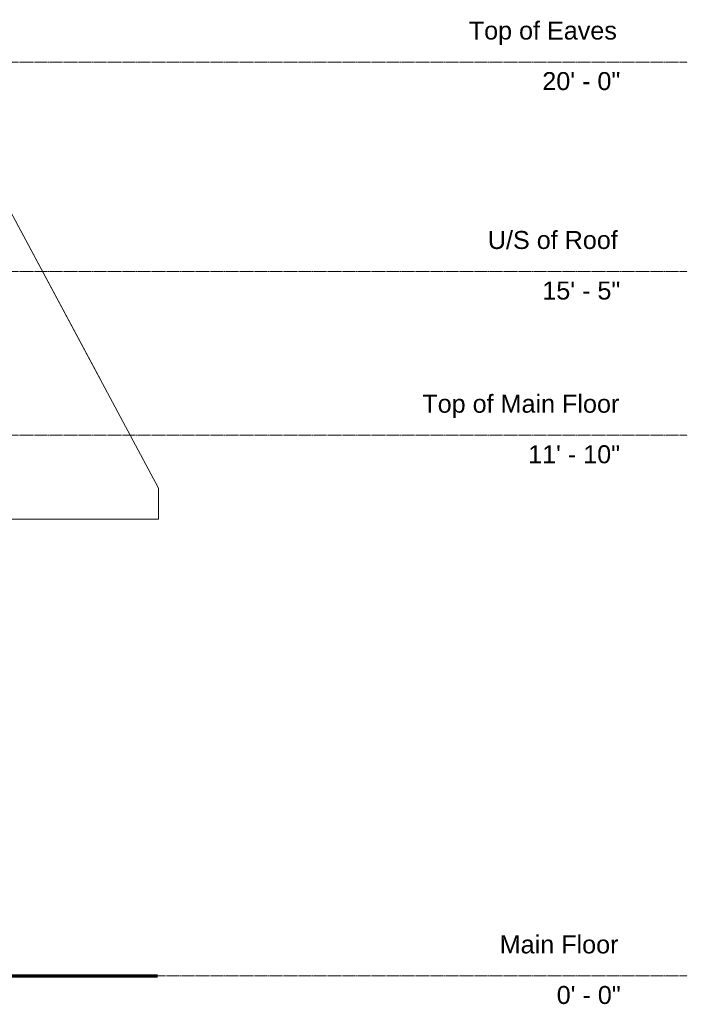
# Model space of a CAD drawing. Header units: inches. Extents: x -531 to 474, y -7 to 251.
# Tile 8 of 8: x 299 to 474, y -7 to 251. Entities that reach past the tile are written whole.
import ezdxf

# ---------------------------------------------------------------- set-up
doc = ezdxf.new("R2010")
doc.units = ezdxf.units.IN
doc.header["$MEASUREMENT"] = 0
doc.linetypes.add('Center 1_4_', pattern=[0.53125, 0.25, -0.09375, 0.09375, -0.09375])
for name, color, linetype, lineweight in [('A-DETL', 90, 'Continuous', 9), ('A-FLOR-LEVL', 51, 'Continuous', 9), ('A-GENM', 13, 'Continuous', 9)]:
    doc.layers.add(name, color=color, linetype=linetype, lineweight=lineweight)
doc.styles.add('Arial', font='arial.ttf', dxfattribs={"height": 4.724409})

# ---------------------------------------------------------------- blocks, each defined once
blk = doc.blocks.new('Awning - 8_-0 x 2-4335368-Rear')
at = {"layer": 'A-GENM'}
for p, q in [((320.6, 156.26), (294.2, 205.7)), ((335.66, 128.1), (294.2, 205.63)), ((335.66, 120), (335.66, 128.1)), ((294.2, 120), (335.66, 120))]:
    blk.add_line(p, q, dxfattribs=at)

msp = doc.modelspace()

# ---------------------------------------------------------------- linework, layer by layer
at = {"layer": 'A-DETL', "lineweight": 70}
msp.add_line((227.02, 0), (335.41, 0), dxfattribs=at)
at = {"layer": 'A-FLOR-LEVL', "linetype": 'Center 1_4_'}
for p, q in [((-530.99, 240), (474.47, 240)), ((-530.99, 185), (474.47, 185)), ((-530.99, 142), (474.47, 142)), ((-530.99, 0), (474.47, 0))]:
    msp.add_line(p, q, dxfattribs=at)

# ---------------------------------------------------------------- block references
at = {"layer": 'A-GENM'}
msp.add_blockref('Awning - 8_-0 x 2-4335368-Rear', (0, 0), dxfattribs=at)

# ---------------------------------------------------------------- texts
at = {"layer": 'A-FLOR-LEVL', "attachment_point": 1, "style": 'Arial'}
for s, insert, char_height, width in [('Top of Eaves', (417.1, 250.65), 4.7244, 47.3437), ('20\' - 0"', (436.41, 237.37), 4.724, 24.9975), ('U/S of Roof', (422.11, 195.65), 4.7244, 41.2837), ('15\' - 5"', (436.41, 182.37), 4.724, 24.9975), ('Top of Main Floor', (404.91, 152.65), 4.7244, 62.115), ('11\' - 10"', (432.68, 139.37), 4.724, 29.5425), ('Main Floor', (425.23, 10.65), 4.724, 37.4962), ('0\' - 0"', (440.19, -2.63), 4.724, 20.4525)]:
    msp.add_mtext(s, dxfattribs=dict(at, insert=insert, char_height=char_height, width=width))

doc.saveas('drawing.dxf')
